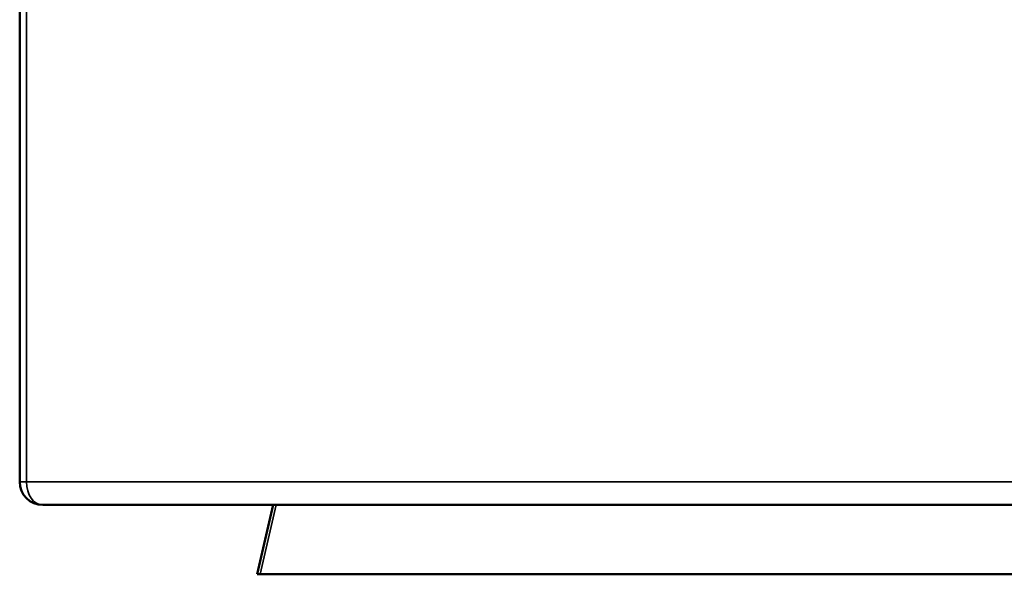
# Model space of a CAD drawing. Header units: millimetres. Extents: x 697 to 7301, y 1765 to 4597.
# Tile 10 of 39: x 3166 to 3592, y 1765 to 2005. Entities that reach past the tile are written whole.
import ezdxf

# ---------------------------------------------------------------- set-up
doc = ezdxf.new("R2010")
doc.units = ezdxf.units.MM
doc.layers.add('Visibile (ISO)', color=7, linetype='Continuous', lineweight=50)
doc.layers.add('Visibile sottile (ISO)', color=7, linetype='Continuous', lineweight=35)

msp = doc.modelspace()

# ---------------------------------------------------------------- linework, layer by layer
at = {"layer": 'Visibile (ISO)'}
for p, q in [((3166.02, 2235.45), (3166.02, 1805.45)), ((3176.02, 1795.45), (3728.36, 1795.45)), ((3268.85, 1765.45), (3270.17, 1765.45)), ((3791.78, 1765.45), (3270.17, 1765.45))]:
    msp.add_line(p, q, dxfattribs=at)
msp.add_arc((3176.02, 1805.45), 10, 180, 270, dxfattribs=at)
msp.add_open_spline([(3268.85, 1765.45), (3271.16, 1775.45), (3273.46, 1785.45), (3275.77, 1795.45)], degree=3, dxfattribs=at)
at = {"layer": 'Visibile sottile (ISO)'}
for p, q in [((3168.91, 1805.45), (3168.91, 2235.45)), ((3166.02, 1805.45), (3168.91, 1805.45)), ((3718.36, 1805.45), (3168.91, 1805.45))]:
    msp.add_line(p, q, dxfattribs=at)
msp.add_ellipse((3176.02, 1805.45), major_axis=(0, -10), ratio=0.710799, start_param=4.712389, end_param=6.283185, dxfattribs=at)
msp.add_open_spline([(3270.17, 1765.45), (3272.47, 1775.45), (3274.77, 1785.45), (3277.07, 1795.45)], degree=3, dxfattribs=at)

doc.saveas('drawing.dxf')
